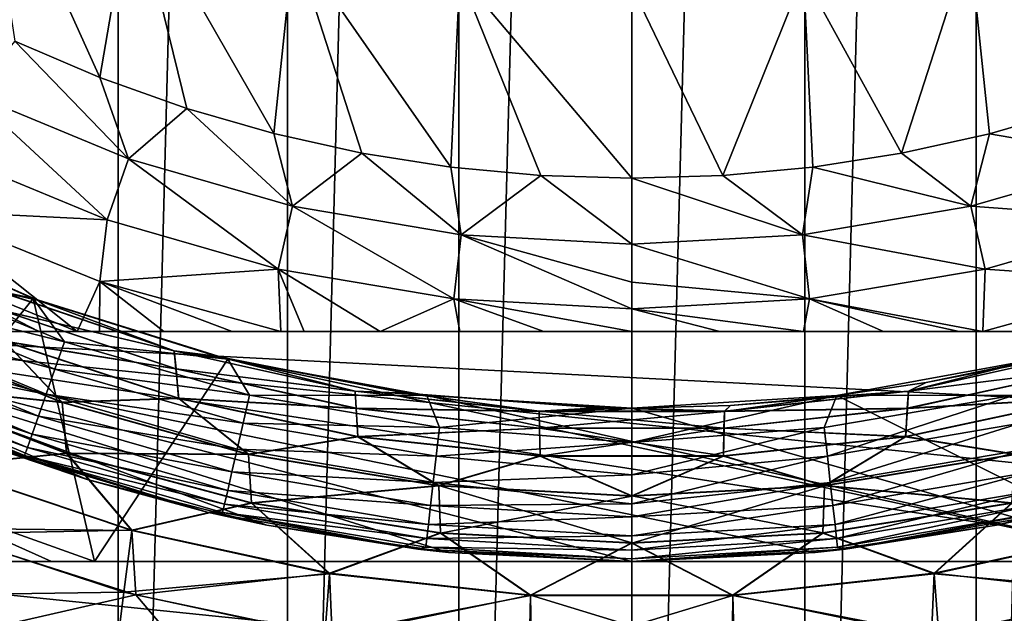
# Model space of a CAD drawing. Header units: metres. Extents: x -44 to 117, y -432 to 89.
# Tile 97 of 256: x -3.99 to 2.43, y -412.59 to -408.72. Entities that reach past the tile are written whole.
import ezdxf

# ---------------------------------------------------------------- set-up
doc = ezdxf.new("R2010")
doc.units = ezdxf.units.M
doc.layers.add('solid_125568', color=7, linetype='CONTINUOUS')

msp = doc.modelspace()

# ---------------------------------------------------------------- linework, layer by layer
at = {"layer": 'solid_125568'}
for points in [[(0, -378.899994, 233.699997), (0, -421.600006, 233.699997), (-1.127945, -421.568909, 233.699997)], [(0, -378.899994, 233.699997), (-1.127945, -421.568909, 233.699997), (-1.127943, -378.931091, 233.699997)], [(1.127945, -378.931091, 233.699997), (0, -421.600006, 233.699997), (0, -378.899994, 233.699997)], [(-1.127943, -378.931091, 233.699997), (-1.127945, -421.568909, 233.699997), (-2.243753, -421.480804, 233.699997)], [(-1.127943, -378.931091, 233.699997), (-2.243753, -421.480804, 233.699997), (-2.243749, -379.019196, 233.699997)], [(1.127943, -421.568909, 233.699997), (0, -421.600006, 233.699997), (1.127945, -378.931091, 233.699997)], [(1.127943, -421.568909, 233.699997), (1.127945, -378.931091, 233.699997), (2.243753, -379.019196, 233.699997)], [(-2.243749, -379.019196, 233.699997), (-2.243753, -421.480804, 233.699997), (-3.347427, -421.335632, 233.699997)], [(-2.243749, -379.019196, 233.699997), (-3.347427, -421.335632, 233.699997), (-3.347419, -379.164368, 233.699997)], [(1.127943, -421.568909, 233.699997), (2.243753, -379.019196, 233.699997), (2.243749, -421.480804, 233.699997)], [(2.243749, -421.480804, 233.699997), (2.243753, -379.019196, 233.699997), (3.347427, -379.164368, 233.699997)], [(-3.347419, -379.164368, 233.699997), (-3.347427, -421.335632, 233.699997), (-4.438964, -421.133453, 233.699997)], [(-3.347419, -379.164368, 233.699997), (-4.438964, -421.133453, 233.699997), (-4.438952, -379.366547, 233.699997)], [(2.243749, -421.480804, 233.699997), (3.347427, -379.164368, 233.699997), (3.347419, -421.335632, 233.699997)], [(-4.251163, -407.360535, 482), (-4.019794, -408.855988, 482), (-3.465147, -409.093201, 482)], [(-3.253839, -407.851563, 482), (-4.251163, -407.360535, 482), (-3.465147, -409.093201, 482)], [(-3.253839, -407.851563, 482), (-3.465147, -409.093201, 482), (-2.899624, -409.295319, 482)], [(-3.253839, -407.851563, 482), (-2.899624, -409.295319, 482), (-2.331428, -409.459686, 482)], [(-2.201307, -408.210022, 482), (-3.253839, -407.851563, 482), (-2.331428, -409.459686, 482)], [(2.898683, -409.295624, 482), (3.253583, -407.851685, 482), (2.201132, -408.210052, 482)], [(-2.201307, -408.210022, 482), (-2.331428, -409.459686, 482), (-1.759305, -409.5867, 482)], [(-2.201307, -408.210022, 482), (-1.759305, -409.5867, 482), (-1.180026, -409.677429, 482)], [(-1.119585, -408.424927, 482), (-2.201307, -408.210022, 482), (-1.180026, -409.677429, 482)], [(1.758621, -409.586853, 482), (2.201132, -408.210052, 482), (1.119493, -408.424957, 482)], [(1.758621, -409.586853, 482), (2.330593, -409.4599, 482), (2.201132, -408.210052, 482)], [(2.330593, -409.4599, 482), (2.898683, -409.295624, 482), (2.201132, -408.210052, 482)], [(-1.119585, -408.424927, 482), (-1.180026, -409.677429, 482), (-0.593591, -409.731873, 482)], [(-1.119585, -408.424927, 482), (0, -409.75, 482), (0, -408.5, 482)], [(-1.119585, -408.424927, 482), (-0.593591, -409.731873, 482), (0, -409.75, 482)], [(0.593325, -409.731903, 482), (1.119493, -408.424957, 482), (0, -408.5, 482)], [(0.593325, -409.731903, 482), (1.179532, -409.677521, 482), (1.119493, -408.424957, 482)], [(1.179532, -409.677521, 482), (1.758621, -409.586853, 482), (1.119493, -408.424957, 482)], [(0, -409.75, 482), (0.593325, -409.731903, 482), (0, -408.5, 482)], [(-4.308948, -409.197632, 481.962555), (-3.280038, -409.62381, 481.962555), (-4.019794, -408.855988, 482)], [(-3.280038, -409.62381, 481.962555), (-3.465147, -409.093201, 482), (-4.019794, -408.855988, 482)], [(-3.280038, -409.62381, 481.962555), (-2.899624, -409.295319, 482), (-3.465147, -409.093201, 482)], [(-4.308948, -409.197632, 481.962555), (-4.49182, -409.577362, 481.850128), (-3.419244, -410.021637, 481.850128)], [(-4.308948, -409.197632, 481.962555), (-3.419244, -410.021637, 481.850128), (-3.280038, -409.62381, 481.962555)], [(-3.280038, -409.62381, 481.962555), (-2.20988, -409.932129, 481.962555), (-2.899624, -409.295319, 482)], [(-2.20988, -409.932129, 481.962555), (-2.331428, -409.459686, 482), (-2.899624, -409.295319, 482)], [(3.280038, -409.62381, 481.962555), (2.898683, -409.295624, 482), (2.330593, -409.4599, 482)], [(-2.20988, -409.932129, 481.962555), (-1.759305, -409.5867, 482), (-2.331428, -409.459686, 482)], [(2.20988, -409.932129, 481.962555), (2.330593, -409.4599, 482), (1.758621, -409.586853, 482)], [(2.20988, -409.932129, 481.962555), (3.280038, -409.62381, 481.962555), (2.330593, -409.4599, 482)], [(-4.603646, -409.96228, 481.666168), (-3.419244, -410.021637, 481.850128), (-4.49182, -409.577362, 481.850128)], [(-2.20988, -409.932129, 481.962555), (-1.111932, -410.118652, 481.962555), (-1.759305, -409.5867, 482)], [(-1.111932, -410.118652, 481.962555), (-1.180026, -409.677429, 482), (-1.759305, -409.5867, 482)], [(2.20988, -409.932129, 481.962555), (1.758621, -409.586853, 482), (1.179532, -409.677521, 482)], [(-3.280038, -409.62381, 481.962555), (-3.419244, -410.021637, 481.850128), (-2.303668, -410.343018, 481.850128)], [(-3.280038, -409.62381, 481.962555), (-2.303668, -410.343018, 481.850128), (-2.20988, -409.932129, 481.962555)], [(2.20988, -409.932129, 481.962555), (3.419244, -410.021637, 481.850128), (3.280038, -409.62381, 481.962555)], [(-1.111932, -410.118652, 481.962555), (-0.593591, -409.731873, 482), (-1.180026, -409.677429, 482)], [(1.111932, -410.118652, 481.962555), (1.179532, -409.677521, 482), (0.593325, -409.731903, 482)], [(1.111932, -410.118652, 481.962555), (2.20988, -409.932129, 481.962555), (1.179532, -409.677521, 482)], [(-1.111932, -410.118652, 481.962555), (0, -410.181122, 481.962555), (-0.593591, -409.731873, 482)], [(0, -410.181122, 481.962555), (0, -409.75, 482), (-0.593591, -409.731873, 482)], [(1.111932, -410.118652, 481.962555), (0.593325, -409.731903, 482), (0, -409.75, 482)], [(0, -410.181122, 481.962555), (1.111932, -410.118652, 481.962555), (0, -409.75, 482)], [(-4.777298, -410.275604, 481.416229), (-3.613839, -410.75, 481.417175), (-4.603646, -409.96228, 481.666168)], [(-4.603646, -409.96228, 481.666168), (-3.46641, -410.423798, 481.666168), (-3.419244, -410.021637, 481.850128)], [(-3.613839, -410.75, 481.417175), (-3.46641, -410.423798, 481.666168), (-4.603646, -409.96228, 481.666168)], [(-2.20988, -409.932129, 481.962555), (-2.303668, -410.343018, 481.850128), (-1.159122, -410.537506, 481.850128)], [(-2.20988, -409.932129, 481.962555), (-1.159122, -410.537506, 481.850128), (-1.111932, -410.118652, 481.962555)], [(1.111932, -410.118652, 481.962555), (2.303668, -410.343018, 481.850128), (2.20988, -409.932129, 481.962555)], [(2.20988, -409.932129, 481.962555), (2.303668, -410.343018, 481.850128), (3.419244, -410.021637, 481.850128)], [(-5.111955, -409.990021, 443), (-3.900343, -410.534363, 443), (-4.857368, -410.336426, 443.019226)], [(-4.88166, -411.756805, 443), (-3.900343, -410.534363, 443), (-5.111955, -409.990021, 443)], [(-5.054808, -410.019806, 261.799988), (-3.906934, -410.532806, 261.799988), (-5.023184, -410.036102, 263.799988)], [(-4.123249, -410.487183, 261.334412), (-3.906934, -410.532806, 261.799988), (-5.054808, -410.019806, 261.799988)], [(-5.023184, -410.036102, 263.799988), (-3.865332, -410.548492, 263.799988), (-4.12346, -410.487732, 264.269318)], [(-3.906934, -410.532806, 261.799988), (-3.865332, -410.548492, 263.799988), (-5.023184, -410.036102, 263.799988)], [(-3.46641, -410.423798, 481.666168), (-2.303668, -410.343018, 481.850128), (-3.419244, -410.021637, 481.850128)], [(3.419244, -410.021637, 481.850128), (2.303668, -410.343018, 481.850128), (3.466312, -410.423828, 481.666168)], [(-1.111932, -410.118652, 481.962555), (-1.159122, -410.537506, 481.850128), (0, -410.6026, 481.850128)], [(-1.111932, -410.118652, 481.962555), (0, -410.6026, 481.850128), (0, -410.427277, 481.906494)], [(-1.111932, -410.118652, 481.962555), (0, -410.427277, 481.906494), (0, -410.181122, 481.962555)], [(0, -410.181122, 481.962555), (1.159122, -410.537506, 481.850128), (1.111932, -410.118652, 481.962555)], [(1.111932, -410.118652, 481.962555), (1.159122, -410.537506, 481.850128), (2.303668, -410.343018, 481.850128)], [(0, -410.427277, 481.906494), (1.159122, -410.537506, 481.850128), (0, -410.181122, 481.962555)], [(-3.863476, -410.75, 481.344177), (-3.613839, -410.75, 481.417175), (-4.777298, -410.275604, 481.416229)], [(-4.230802, -410.75, 481.213287), (-3.863476, -410.75, 481.344177), (-4.777298, -410.275604, 481.416229)], [(-4.93884, -410.505615, 443.076202), (-4.857368, -410.336426, 443.019226), (-3.697504, -410.816864, 443.019226)], [(-3.900343, -410.534363, 443), (-3.697504, -410.816864, 443.019226), (-4.857368, -410.336426, 443.019226)], [(-3.46641, -410.423798, 481.666168), (-2.287098, -410.75, 481.667206), (-2.303668, -410.343018, 481.850128)], [(-1.639923, -410.75, 481.731567), (-1.159122, -410.537506, 481.850128), (-2.303668, -410.343018, 481.850128)], [(-2.134054, -410.75, 481.685242), (-1.639923, -410.75, 481.731567), (-2.303668, -410.343018, 481.850128)], [(-2.287098, -410.75, 481.667206), (-2.134054, -410.75, 481.685242), (-2.303668, -410.343018, 481.850128)], [(2.303668, -410.343018, 481.850128), (1.159122, -410.537506, 481.850128), (2.287097, -410.75, 481.667206)], [(2.303668, -410.343018, 481.850128), (2.287097, -410.75, 481.667206), (3.466312, -410.423828, 481.666168)], [(-3.613839, -410.75, 481.417175), (-3.46857, -410.75, 481.454926), (-3.46641, -410.423798, 481.666168)], [(-3.46857, -410.75, 481.454926), (-3.048585, -410.75, 481.54834), (-3.46641, -410.423798, 481.666168)], [(-2.603749, -410.75, 481.624268), (-2.287098, -410.75, 481.667206), (-3.46641, -410.423798, 481.666168)], [(-3.048585, -410.75, 481.54834), (-2.603749, -410.75, 481.624268), (-3.46641, -410.423798, 481.666168)], [(0, -410.427277, 481.906494), (0, -410.6026, 481.850128), (1.159122, -410.537506, 481.850128)], [(3.466312, -410.423828, 481.666168), (2.287097, -410.75, 481.667206), (2.603706, -410.75, 481.624268)], [(-3.865332, -410.548492, 263.799988), (-2.981056, -410.876709, 264.269318), (-4.12346, -410.487732, 264.269318)], [(-4.110318, -410.611481, 264.727509), (-4.12346, -410.487732, 264.269318), (-2.981056, -410.876709, 264.269318)], [(-4.123249, -410.487183, 261.334412), (-2.980904, -410.87616, 261.334412), (-3.906934, -410.532806, 261.799988)], [(-4.108696, -410.61087, 260.876099), (-2.980904, -410.87616, 261.334412), (-4.123249, -410.487183, 261.334412)], [(-4.93884, -410.505615, 443.076202), (-3.759522, -410.99411, 443.076202), (-5.013916, -410.661499, 443.168762)], [(-4.93884, -410.505615, 443.076202), (-3.697504, -410.816864, 443.019226), (-3.759522, -410.99411, 443.076202)], [(-4.88166, -411.756805, 443), (-3.5, -412.25, 443), (-3.900343, -410.534363, 443)], [(-3.906934, -410.532806, 261.799988), (-2.70802, -410.911469, 261.799988), (-3.865332, -410.548492, 263.799988)], [(-2.980904, -410.87616, 261.334412), (-2.70802, -410.911469, 261.799988), (-3.906934, -410.532806, 261.799988)], [(-3.900343, -410.534363, 443), (-2.632472, -410.930359, 443), (-3.697504, -410.816864, 443.019226)], [(-3.5, -412.25, 443), (-2.632472, -410.930359, 443), (-3.900343, -410.534363, 443)], [(-3.865332, -410.548492, 263.799988), (-2.656266, -410.924469, 263.799988), (-2.981056, -410.876709, 264.269318)], [(-2.70802, -410.911469, 261.799988), (-2.656266, -410.924469, 263.799988), (-3.865332, -410.548492, 263.799988)], [(-1.639923, -410.75, 481.731567), (-1.119822, -410.75, 481.764374), (-1.159122, -410.537506, 481.850128)], [(-1.159122, -410.537506, 481.850128), (0, -410.75, 481.79129), (0, -410.6026, 481.850128)], [(-0.573073, -410.75, 481.784393), (0, -410.75, 481.79129), (-1.159122, -410.537506, 481.850128)], [(-1.119822, -410.75, 481.764374), (-0.573073, -410.75, 481.784393), (-1.159122, -410.537506, 481.850128)], [(1.159122, -410.537506, 481.850128), (0, -410.6026, 481.850128), (1.119789, -410.75, 481.764374)], [(1.159122, -410.537506, 481.850128), (1.119789, -410.75, 481.764374), (1.639881, -410.75, 481.731567)], [(1.159122, -410.537506, 481.850128), (2.134008, -410.75, 481.685242), (2.287097, -410.75, 481.667206)], [(1.159122, -410.537506, 481.850128), (1.639881, -410.75, 481.731567), (2.134008, -410.75, 481.685242)], [(-2.970574, -410.993866, 264.727509), (-4.110318, -410.611481, 264.727509), (-2.981056, -410.876709, 264.269318)], [(-4.086564, -410.814575, 265.162811), (-4.110318, -410.611481, 264.727509), (-2.970574, -410.993866, 264.727509)], [(-4.108696, -410.61087, 260.876099), (-2.96938, -410.992981, 260.876099), (-2.980904, -410.87616, 261.334412)], [(-4.088236, -410.812103, 260.440552), (-2.96938, -410.992981, 260.876099), (-4.108696, -410.61087, 260.876099)], [(0, -410.6026, 481.850128), (0.573053, -410.75, 481.784393), (1.119789, -410.75, 481.764374)], [(0, -410.6026, 481.850128), (0, -410.75, 481.79129), (0.573053, -410.75, 481.784393)], [(-5.013916, -410.661499, 443.168762), (-3.816671, -411.15741, 443.168762), (-5.079704, -410.798126, 443.293304)], [(-3.759522, -410.99411, 443.076202), (-3.816671, -411.15741, 443.168762), (-5.013916, -410.661499, 443.168762)], [(-5.809475, -410.75, 479.5), (5.809475, -410.75, 479.5), (5.783015, -410.75, 479.754913)], [(-5.809475, -410.75, 470), (5.809475, -410.75, 470), (5.809475, -410.75, 479.5)], [(-5.809475, -410.75, 470), (5.809475, -410.75, 479.5), (-5.809475, -410.75, 479.5)], [(-5.809475, -410.75, 479.5), (5.783015, -410.75, 479.754913), (-5.783001, -410.75, 479.754974)], [(-5.809475, -410.75, 470), (0, -412.25, 469.133972), (1.194708, -412.190826, 469.168152)], [(-1.194708, -412.190826, 469.168152), (0, -412.25, 469.133972), (-5.809475, -410.75, 470)], [(-5.809475, -410.75, 470), (1.194708, -412.190826, 469.168152), (2.37762, -412.011932, 469.271423)], [(-5.809475, -410.75, 470), (2.37762, -412.011932, 469.271423), (3.549373, -411.71344, 469.443756)], [(-5.809475, -410.75, 470), (3.549373, -411.71344, 469.443756), (4.693112, -411.292755, 469.686646)], [(-5.809475, -410.75, 470), (4.693112, -411.292755, 469.686646), (5.809475, -410.75, 470)], [(-3.549372, -411.71344, 469.443756), (-5.809475, -410.75, 470), (-4.693112, -411.292755, 469.686646)], [(-2.37762, -412.011932, 469.271423), (-5.809475, -410.75, 470), (-3.549372, -411.71344, 469.443756)], [(-1.194708, -412.190826, 469.168152), (-5.809475, -410.75, 470), (-2.37762, -412.011932, 469.271423)], [(-5.783001, -410.75, 479.754974), (5.783015, -410.75, 479.754913), (5.730691, -410.75, 479.934967)], [(-5.783001, -410.75, 479.754974), (5.730691, -410.75, 479.934967), (-5.703178, -410.75, 480.003204)], [(-5.703178, -410.75, 480.003204), (5.730691, -410.75, 479.934967), (5.56805, -410.75, 480.247345)], [(-5.703178, -410.75, 480.003204), (5.56805, -410.75, 480.247345), (-5.568024, -410.75, 480.247375)], [(-5.568024, -410.75, 480.247375), (5.56805, -410.75, 480.247345), (5.488826, -410.75, 480.356323)], [(-5.568024, -410.75, 480.247375), (5.488826, -410.75, 480.356323), (-5.488829, -410.75, 480.356323)], [(-5.488829, -410.75, 480.356323), (5.488826, -410.75, 480.356323), (5.381689, -410.75, 480.481964)], [(-5.488829, -410.75, 480.356323), (5.381689, -410.75, 480.481964), (-5.381664, -410.75, 480.481995)], [(-5.381664, -410.75, 480.481995), (5.381689, -410.75, 480.481964), (5.151216, -410.75, 480.695557)], [(-5.381664, -410.75, 480.481995), (5.151216, -410.75, 480.695557), (-5.07922, -410.75, 480.751434)], [(-5.07922, -410.75, 480.751434), (5.151216, -410.75, 480.695557), (4.877414, -410.75, 480.890137)], [(-5.07922, -410.75, 480.751434), (4.877414, -410.75, 480.890137), (-4.877393, -410.75, 480.890137)], [(-3.710799, -411.212769, 265.564514), (-4.879204, -410.745026, 265.564514), (-4.086564, -410.814575, 265.162811)], [(-4.847204, -411.096161, 265.922638), (-4.879204, -410.745026, 265.564514), (-3.710799, -411.212769, 265.564514)], [(-4.878975, -410.742706, 260.038544), (-3.710641, -411.21048, 260.038544), (-4.088236, -410.812103, 260.440552)], [(-4.846045, -411.09375, 259.680023), (-3.710641, -411.21048, 260.038544), (-4.878975, -410.742706, 260.038544)], [(-4.877393, -410.75, 480.890137), (4.877414, -410.75, 480.890137), (4.570949, -410.75, 481.0625)], [(-4.877393, -410.75, 480.890137), (4.570949, -410.75, 481.0625), (-4.57094, -410.75, 481.0625)], [(-4.57094, -410.75, 481.0625), (4.570949, -410.75, 481.0625), (4.47429, -410.75, 481.108917)], [(-4.57094, -410.75, 481.0625), (4.47429, -410.75, 481.108917), (-4.474292, -410.75, 481.108917)], [(-4.474292, -410.75, 481.108917), (4.47429, -410.75, 481.108917), (4.230792, -410.75, 481.213318)], [(-4.474292, -410.75, 481.108917), (4.230792, -410.75, 481.213318), (-4.230802, -410.75, 481.213287)], [(-4.230802, -410.75, 481.213287), (4.230792, -410.75, 481.213318), (3.863454, -410.75, 481.344177)], [(-4.230802, -410.75, 481.213287), (3.863454, -410.75, 481.344177), (-3.863476, -410.75, 481.344177)], [(-3.863476, -410.75, 481.344177), (3.863454, -410.75, 481.344177), (3.613838, -410.75, 481.417175)], [(-3.863476, -410.75, 481.344177), (3.613838, -410.75, 481.417175), (-3.613839, -410.75, 481.417175)], [(-3.613839, -410.75, 481.417175), (3.613838, -410.75, 481.417175), (3.468539, -410.75, 481.454926)], [(-3.613839, -410.75, 481.417175), (3.468539, -410.75, 481.454926), (-3.46857, -410.75, 481.454926)], [(-3.46857, -410.75, 481.454926), (3.468539, -410.75, 481.454926), (3.048548, -410.75, 481.54834)], [(-3.46857, -410.75, 481.454926), (3.048548, -410.75, 481.54834), (-3.048585, -410.75, 481.54834)], [(-3.048585, -410.75, 481.54834), (3.048548, -410.75, 481.54834), (2.603706, -410.75, 481.624268)], [(-3.048585, -410.75, 481.54834), (2.603706, -410.75, 481.624268), (-2.603749, -410.75, 481.624268)], [(-2.603749, -410.75, 481.624268), (2.603706, -410.75, 481.624268), (2.287097, -410.75, 481.667206)], [(-2.603749, -410.75, 481.624268), (2.287097, -410.75, 481.667206), (-2.287098, -410.75, 481.667206)], [(-2.287098, -410.75, 481.667206), (2.287097, -410.75, 481.667206), (2.134008, -410.75, 481.685242)], [(-2.287098, -410.75, 481.667206), (2.134008, -410.75, 481.685242), (-2.134054, -410.75, 481.685242)], [(-2.134054, -410.75, 481.685242), (2.134008, -410.75, 481.685242), (1.639881, -410.75, 481.731567)], [(-2.134054, -410.75, 481.685242), (1.639881, -410.75, 481.731567), (-1.639923, -410.75, 481.731567)], [(-1.639923, -410.75, 481.731567), (1.639881, -410.75, 481.731567), (1.119789, -410.75, 481.764374)], [(-1.639923, -410.75, 481.731567), (1.119789, -410.75, 481.764374), (-1.119822, -410.75, 481.764374)], [(-1.119822, -410.75, 481.764374), (1.119789, -410.75, 481.764374), (0.573053, -410.75, 481.784393)], [(-1.119822, -410.75, 481.764374), (0.573053, -410.75, 481.784393), (-0.573073, -410.75, 481.784393)], [(-0.573073, -410.75, 481.784393), (0.573053, -410.75, 481.784393), (0, -410.75, 481.79129)], [(-5.079704, -410.798126, 443.293304), (-3.86675, -411.300537, 443.293304), (-5.133671, -410.910187, 443.445068)], [(-3.816671, -411.15741, 443.168762), (-3.86675, -411.300537, 443.293304), (-5.079704, -410.798126, 443.293304)], [(-4.088236, -410.812103, 260.440552), (-2.953091, -411.183929, 260.440552), (-2.96938, -410.992981, 260.876099)], [(-3.710641, -411.21048, 260.038544), (-2.953091, -411.183929, 260.440552), (-4.088236, -410.812103, 260.440552)], [(-2.951844, -411.186035, 265.162811), (-4.086564, -410.814575, 265.162811), (-2.970574, -410.993866, 264.727509)], [(-3.710799, -411.212769, 265.564514), (-4.086564, -410.814575, 265.162811), (-2.951844, -411.186035, 265.162811)], [(-3.759522, -410.99411, 443.076202), (-3.697504, -410.816864, 443.019226), (-2.491142, -411.164398, 443.019226)], [(-2.632472, -410.930359, 443), (-2.491142, -411.164398, 443.019226), (-3.697504, -410.816864, 443.019226)], [(-2.656266, -410.924469, 263.799988), (-1.803011, -411.138672, 264.269318), (-2.981056, -410.876709, 264.269318)], [(-2.970574, -410.993866, 264.727509), (-2.981056, -410.876709, 264.269318), (-1.803011, -411.138672, 264.269318)], [(-2.980904, -410.87616, 261.334412), (-1.802919, -411.138092, 261.334412), (-2.70802, -410.911469, 261.799988)], [(-2.96938, -410.992981, 260.876099), (-1.802919, -411.138092, 261.334412), (-2.980904, -410.87616, 261.334412)], [(1.802918, -411.138092, 261.334412), (2.980903, -410.87616, 261.334412), (1.918391, -411.081421, 261.799988)], [(2.96938, -410.992981, 260.876099), (2.980903, -410.87616, 261.334412), (1.802918, -411.138092, 261.334412)], [(2.547657, -410.950897, 263.799988), (2.981056, -410.876709, 264.269318), (1.80301, -411.138672, 264.269318)], [(2.970574, -410.993866, 264.727509), (1.80301, -411.138672, 264.269318), (2.981056, -410.876709, 264.269318)], [(2.980903, -410.87616, 261.334412), (2.547657, -410.950897, 261.799988), (1.918391, -411.081421, 261.799988)], [(-5.133671, -410.910187, 443.445068), (-3.907831, -411.417938, 443.445068), (-5.17374, -410.993378, 443.618225)], [(-3.86675, -411.300537, 443.293304), (-3.907831, -411.417938, 443.445068), (-5.133671, -410.910187, 443.445068)], [(3.5, -412.25, 443), (-2.632472, -410.930359, 443), (-3.5, -412.25, 443)], [(-2.70802, -410.911469, 261.799988), (-1.473726, -411.150818, 261.799988), (-2.656266, -410.924469, 263.799988)], [(-1.802919, -411.138092, 261.334412), (-1.473726, -411.150818, 261.799988), (-2.70802, -410.911469, 261.799988)], [(-2.656266, -410.924469, 263.799988), (-1.412006, -411.158997, 263.799988), (-1.803011, -411.138672, 264.269318)], [(-1.473726, -411.150818, 261.799988), (-1.412006, -411.158997, 263.799988), (-2.656266, -410.924469, 263.799988)], [(-2.632472, -410.930359, 443), (-1.33536, -411.167755, 443), (-2.491142, -411.164398, 443.019226)], [(3.5, -412.25, 443), (-1.33536, -411.167755, 443), (-2.632472, -410.930359, 443)], [(1.33536, -411.167755, 443), (2.632472, -410.930359, 443), (2.491142, -411.164398, 443.019226)], [(3.5, -412.25, 443), (2.632472, -410.930359, 443), (1.33536, -411.167755, 443)], [(-5.17374, -410.993378, 443.618225), (-3.938332, -411.505096, 443.618225), (-5.198367, -411.044525, 443.806061)], [(-3.907831, -411.417938, 443.445068), (-3.938332, -411.505096, 443.618225), (-5.17374, -410.993378, 443.618225)], [(-3.759522, -410.99411, 443.076202), (-2.532926, -411.347473, 443.076202), (-3.816671, -411.15741, 443.168762)], [(-3.759522, -410.99411, 443.076202), (-2.491142, -411.164398, 443.019226), (-2.532926, -411.347473, 443.076202)], [(-1.796278, -411.251282, 264.727509), (-2.970574, -410.993866, 264.727509), (-1.803011, -411.138672, 264.269318)], [(-2.951844, -411.186035, 265.162811), (-2.970574, -410.993866, 264.727509), (-1.796278, -411.251282, 264.727509)], [(-2.96938, -410.992981, 260.876099), (-1.795548, -411.250244, 260.876099), (-1.802919, -411.138092, 261.334412)], [(-2.953091, -411.183929, 260.440552), (-1.795548, -411.250244, 260.876099), (-2.96938, -410.992981, 260.876099)], [(1.795548, -411.250244, 260.876099), (2.96938, -410.992981, 260.876099), (1.802918, -411.138092, 261.334412)], [(2.953091, -411.183929, 260.440552), (2.96938, -410.992981, 260.876099), (1.795548, -411.250244, 260.876099)], [(2.970574, -410.993866, 264.727509), (1.796278, -411.251282, 264.727509), (1.80301, -411.138672, 264.269318)], [(2.951844, -411.186035, 265.162811), (1.796278, -411.251282, 264.727509), (2.970574, -410.993866, 264.727509)], [(1.918391, -411.081421, 263.799988), (2.547657, -410.950897, 263.799988), (1.80301, -411.138672, 264.269318)], [(2.547657, -410.950897, 261.799988), (2.547657, -410.950897, 263.799988), (1.918391, -411.081421, 263.799988)], [(1.918391, -411.081421, 261.799988), (2.547657, -410.950897, 261.799988), (1.918391, -411.081421, 263.799988)], [(-5.198367, -411.044525, 443.806061), (-3.957078, -411.558685, 443.806061), (-4.104242, -411.526306, 444)], [(-3.938332, -411.505096, 443.618225), (-3.957078, -411.558685, 443.806061), (-5.198367, -411.044525, 443.806061)], [(-3.68297, -411.544708, 265.922638), (-4.847204, -411.096161, 265.922638), (-3.710799, -411.212769, 265.564514)], [(-4.508389, -411.627899, 266.228424), (-4.847204, -411.096161, 265.922638), (-3.68297, -411.544708, 265.922638)], [(-4.846045, -411.09375, 259.680023), (-3.682088, -411.542206, 259.680023), (-3.710641, -411.21048, 260.038544)], [(-4.507861, -411.624817, 259.373779), (-3.682088, -411.542206, 259.680023), (-4.846045, -411.09375, 259.680023)], [(1.282577, -411.174957, 263.799988), (1.918391, -411.081421, 263.799988), (1.80301, -411.138672, 264.269318)], [(1.918391, -411.081421, 261.799988), (1.918391, -411.081421, 263.799988), (1.282577, -411.174957, 263.799988)], [(1.282577, -411.174957, 261.799988), (1.918391, -411.081421, 261.799988), (1.282577, -411.174957, 263.799988)], [(1.802918, -411.138092, 261.334412), (1.918391, -411.081421, 261.799988), (1.282577, -411.174957, 261.799988)], [(-3.816671, -411.15741, 443.168762), (-2.571429, -411.516174, 443.168762), (-3.86675, -411.300537, 443.293304)], [(-2.532926, -411.347473, 443.076202), (-2.571429, -411.516174, 443.168762), (-3.816671, -411.15741, 443.168762)], [(-2.498516, -411.550873, 265.564514), (-3.710799, -411.212769, 265.564514), (-2.951844, -411.186035, 265.162811)], [(-3.710641, -411.21048, 260.038544), (-2.498417, -411.548615, 260.038544), (-2.953091, -411.183929, 260.440552)], [(-2.953091, -411.183929, 260.440552), (-1.785097, -411.434143, 260.440552), (-1.795548, -411.250244, 260.876099)], [(-2.498417, -411.548615, 260.038544), (-1.785097, -411.434143, 260.440552), (-2.953091, -411.183929, 260.440552)], [(-1.784328, -411.435974, 265.162811), (-2.951844, -411.186035, 265.162811), (-1.796278, -411.251282, 264.727509)], [(-2.498516, -411.550873, 265.564514), (-2.951844, -411.186035, 265.162811), (-1.784328, -411.435974, 265.162811)], [(-2.532926, -411.347473, 443.076202), (-2.491142, -411.164398, 443.019226), (-1.253452, -411.374695, 443.019226)], [(-1.33536, -411.167755, 443), (-1.253452, -411.374695, 443.019226), (-2.491142, -411.164398, 443.019226)], [(-1.412006, -411.158997, 263.799988), (-0.603408, -411.270416, 264.269318), (-1.803011, -411.138672, 264.269318)], [(-1.796278, -411.251282, 264.727509), (-1.803011, -411.138672, 264.269318), (-0.603408, -411.270416, 264.269318)], [(-1.802919, -411.138092, 261.334412), (-0.603378, -411.269836, 261.334412), (-1.473726, -411.150818, 261.799988)], [(-1.795548, -411.250244, 260.876099), (-0.603378, -411.269836, 261.334412), (-1.802919, -411.138092, 261.334412)], [(-1.473726, -411.150818, 261.799988), (-0.22018, -411.247803, 261.799988), (-1.412006, -411.158997, 263.799988)], [(-0.603378, -411.269836, 261.334412), (-0.22018, -411.247803, 261.799988), (-1.473726, -411.150818, 261.799988)], [(-1.412006, -411.158997, 263.799988), (-0.149038, -411.248993, 263.799988), (-0.603408, -411.270416, 264.269318)], [(-0.22018, -411.247803, 261.799988), (-0.149038, -411.248993, 263.799988), (-1.412006, -411.158997, 263.799988)], [(-1.33536, -411.167755, 443), (0, -411.25, 443), (-1.253452, -411.374695, 443.019226)], [(3.5, -412.25, 443), (0, -411.25, 443), (-1.33536, -411.167755, 443)], [(1.33536, -411.167755, 443), (0, -411.472534, 443.025085), (0, -411.25, 443)], [(1.33536, -411.167755, 443), (1.253452, -411.374695, 443.019226), (0, -411.472534, 443.025085)], [(3.5, -412.25, 443), (1.33536, -411.167755, 443), (0, -411.25, 443)], [(0.603377, -411.269836, 261.334412), (1.802918, -411.138092, 261.334412), (0.642385, -411.231232, 261.799988)], [(1.795548, -411.250244, 260.876099), (1.802918, -411.138092, 261.334412), (0.603377, -411.269836, 261.334412)], [(1.282577, -411.174957, 263.799988), (1.80301, -411.138672, 264.269318), (0.603408, -411.270416, 264.269318)], [(1.796278, -411.251282, 264.727509), (0.603408, -411.270416, 264.269318), (1.80301, -411.138672, 264.269318)], [(0.642385, -411.231232, 263.799988), (1.282577, -411.174957, 263.799988), (0.603408, -411.270416, 264.269318)], [(1.802918, -411.138092, 261.334412), (1.282577, -411.174957, 261.799988), (0.642385, -411.231232, 261.799988)], [(1.282577, -411.174957, 261.799988), (1.282577, -411.174957, 263.799988), (0.642385, -411.231232, 263.799988)], [(0.642385, -411.231232, 261.799988), (1.282577, -411.174957, 261.799988), (0.642385, -411.231232, 263.799988)], [(1.33536, -411.167755, 443), (2.491142, -411.164398, 443.019226), (1.253452, -411.374695, 443.019226)], [(1.274477, -411.561279, 443.076202), (1.253452, -411.374695, 443.019226), (2.491142, -411.164398, 443.019226)], [(1.274477, -411.561279, 443.076202), (2.491142, -411.164398, 443.019226), (2.532926, -411.347473, 443.076202)], [(2.951844, -411.186035, 265.162811), (1.784328, -411.435974, 265.162811), (1.796278, -411.251282, 264.727509)], [(2.498516, -411.550873, 265.564514), (1.784328, -411.435974, 265.162811), (2.951844, -411.186035, 265.162811)], [(1.785097, -411.434143, 260.440552), (2.953091, -411.183929, 260.440552), (1.795548, -411.250244, 260.876099)], [(2.498417, -411.548615, 260.038544), (2.953091, -411.183929, 260.440552), (1.785097, -411.434143, 260.440552)], [(-3.68297, -411.544708, 265.922638), (-3.710799, -411.212769, 265.564514), (-2.498516, -411.550873, 265.564514)], [(-3.682088, -411.542206, 259.680023), (-2.498417, -411.548615, 260.038544), (-3.710641, -411.21048, 260.038544)], [(-0.60109, -411.380768, 264.727509), (-1.796278, -411.251282, 264.727509), (-0.603408, -411.270416, 264.269318)], [(-1.784328, -411.435974, 265.162811), (-1.796278, -411.251282, 264.727509), (-0.60109, -411.380768, 264.727509)], [(-1.795548, -411.250244, 260.876099), (-0.600844, -411.379608, 260.876099), (-0.603378, -411.269836, 261.334412)], [(-1.785097, -411.434143, 260.440552), (-0.600844, -411.379608, 260.876099), (-1.795548, -411.250244, 260.876099)], [(0, -411.25, 443), (0, -411.472534, 443.025085), (-1.253452, -411.374695, 443.019226)], [(-0.149038, -411.248993, 263.799988), (0, -411.25, 263.799988), (-0.603408, -411.270416, 264.269318)], [(0, -411.25, 263.799988), (0.603408, -411.270416, 264.269318), (-0.603408, -411.270416, 264.269318)], [(-0.603378, -411.269836, 261.334412), (0.603377, -411.269836, 261.334412), (-0.22018, -411.247803, 261.799988)], [(-0.22018, -411.247803, 261.799988), (-0.110095, -411.249451, 261.799988), (-0.149038, -411.248993, 263.799988)], [(0.603377, -411.269836, 261.334412), (-0.110095, -411.249451, 261.799988), (-0.22018, -411.247803, 261.799988)], [(-0.110095, -411.249451, 261.799988), (0, -411.25, 263.799988), (-0.149038, -411.248993, 263.799988)], [(-0.110095, -411.249451, 261.799988), (0, -411.25, 261.799988), (0, -411.25, 263.799988)], [(0.603377, -411.269836, 261.334412), (0, -411.25, 261.799988), (-0.110095, -411.249451, 261.799988)], [(0, -411.25, 263.799988), (0.642385, -411.231232, 263.799988), (0.603408, -411.270416, 264.269318)], [(0.642385, -411.231232, 261.799988), (0.642385, -411.231232, 263.799988), (0, -411.25, 263.799988)], [(0, -411.25, 261.799988), (0.642385, -411.231232, 261.799988), (0, -411.25, 263.799988)], [(0.603377, -411.269836, 261.334412), (0.642385, -411.231232, 261.799988), (0, -411.25, 261.799988)], [(0.600844, -411.379608, 260.876099), (1.795548, -411.250244, 260.876099), (0.603377, -411.269836, 261.334412)], [(1.785097, -411.434143, 260.440552), (1.795548, -411.250244, 260.876099), (0.600844, -411.379608, 260.876099)], [(1.796278, -411.251282, 264.727509), (0.60109, -411.380768, 264.727509), (0.603408, -411.270416, 264.269318)], [(1.784328, -411.435974, 265.162811), (0.60109, -411.380768, 264.727509), (1.796278, -411.251282, 264.727509)], [(-4.104242, -411.526306, 444), (-3.549372, -411.71344, 469.443756), (-4.693112, -411.292755, 469.686646)], [(-3.86675, -411.300537, 443.293304), (-2.605169, -411.664001, 443.293304), (-3.907831, -411.417938, 443.445068)], [(-2.571429, -411.516174, 443.168762), (-2.605169, -411.664001, 443.293304), (-3.86675, -411.300537, 443.293304)], [(-0.60109, -411.380768, 264.727509), (-0.603408, -411.270416, 264.269318), (0.603408, -411.270416, 264.269318)], [(0.600844, -411.379608, 260.876099), (0.603377, -411.269836, 261.334412), (-0.603378, -411.269836, 261.334412)], [(-0.600844, -411.379608, 260.876099), (0.600844, -411.379608, 260.876099), (-0.603378, -411.269836, 261.334412)], [(0.60109, -411.380768, 264.727509), (-0.60109, -411.380768, 264.727509), (0.603408, -411.270416, 264.269318)], [(-2.532926, -411.347473, 443.076202), (-1.274477, -411.561279, 443.076202), (-2.571429, -411.516174, 443.168762)], [(-2.532926, -411.347473, 443.076202), (-1.253452, -411.374695, 443.019226), (-1.274477, -411.561279, 443.076202)], [(-1.785097, -411.434143, 260.440552), (-0.597247, -411.559937, 260.440552), (-0.600844, -411.379608, 260.876099)], [(-0.596987, -411.561676, 265.162811), (-1.784328, -411.435974, 265.162811), (-0.60109, -411.380768, 264.727509)], [(-1.274477, -411.561279, 443.076202), (-1.253452, -411.374695, 443.019226), (0, -411.472534, 443.025085)], [(-0.596987, -411.561676, 265.162811), (-0.60109, -411.380768, 264.727509), (0.60109, -411.380768, 264.727509)], [(0.597247, -411.559937, 260.440552), (0.600844, -411.379608, 260.876099), (-0.600844, -411.379608, 260.876099)], [(-0.597247, -411.559937, 260.440552), (0.597247, -411.559937, 260.440552), (-0.600844, -411.379608, 260.876099)], [(0.596987, -411.561676, 265.162811), (-0.596987, -411.561676, 265.162811), (0.60109, -411.380768, 264.727509)], [(1.253452, -411.374695, 443.019226), (0, -411.683899, 443.09903), (0, -411.472534, 443.025085)], [(1.274477, -411.561279, 443.076202), (0, -411.683899, 443.09903), (1.253452, -411.374695, 443.019226)], [(1.784328, -411.435974, 265.162811), (0.596987, -411.561676, 265.162811), (0.60109, -411.380768, 264.727509)], [(0.597247, -411.559937, 260.440552), (1.785097, -411.434143, 260.440552), (0.600844, -411.379608, 260.876099)], [(1.274477, -411.561279, 443.076202), (2.532926, -411.347473, 443.076202), (1.29385, -411.733246, 443.168762)], [(2.532926, -411.347473, 443.076202), (2.571429, -411.516174, 443.168762), (1.29385, -411.733246, 443.168762)], [(-3.907831, -411.417938, 443.445068), (-2.632847, -411.785248, 443.445068), (-3.938332, -411.505096, 443.618225)], [(-2.605169, -411.664001, 443.293304), (-2.632847, -411.785248, 443.445068), (-3.907831, -411.417938, 443.445068)], [(-1.256688, -411.755341, 265.564514), (-2.498516, -411.550873, 265.564514), (-1.784328, -411.435974, 265.162811)], [(-2.498417, -411.548615, 260.038544), (-1.25664, -411.753143, 260.038544), (-1.785097, -411.434143, 260.440552)], [(-1.25664, -411.753143, 260.038544), (-0.597247, -411.559937, 260.440552), (-1.785097, -411.434143, 260.440552)], [(-1.256688, -411.755341, 265.564514), (-1.784328, -411.435974, 265.162811), (-0.596987, -411.561676, 265.162811)], [(1.256688, -411.755341, 265.564514), (0.596987, -411.561676, 265.162811), (1.784328, -411.435974, 265.162811)], [(1.25664, -411.753143, 260.038544), (1.785097, -411.434143, 260.440552), (0.597247, -411.559937, 260.440552)], [(1.25664, -411.753143, 260.038544), (2.498417, -411.548615, 260.038544), (1.785097, -411.434143, 260.440552)], [(2.498516, -411.550873, 265.564514), (1.256688, -411.755341, 265.564514), (1.784328, -411.435974, 265.162811)], [(-3.938332, -411.505096, 443.618225), (-2.653396, -411.875275, 443.618225), (-3.957078, -411.558685, 443.806061)], [(-2.632847, -411.785248, 443.445068), (-2.653396, -411.875275, 443.618225), (-3.938332, -411.505096, 443.618225)], [(-2.571429, -411.516174, 443.168762), (-1.29385, -411.733246, 443.168762), (-2.605169, -411.664001, 443.293304)], [(-1.274477, -411.561279, 443.076202), (-1.29385, -411.733246, 443.168762), (-2.571429, -411.516174, 443.168762)], [(0, -411.472534, 443.025085), (0, -411.683899, 443.09903), (-1.274477, -411.561279, 443.076202)], [(1.29385, -411.733246, 443.168762), (2.571429, -411.516174, 443.168762), (1.310827, -411.883911, 443.293304)], [(2.571429, -411.516174, 443.168762), (2.605169, -411.664001, 443.293304), (1.310827, -411.883911, 443.293304)], [(-3.258185, -412.046875, 266.228424), (-4.508389, -411.627899, 266.228424), (-3.68297, -411.544708, 265.922638)], [(-4.507861, -411.624817, 259.373779), (-3.257814, -412.043823, 259.373779), (-3.682088, -411.542206, 259.680023)], [(-4.104242, -411.526306, 444), (-2.76739, -411.926544, 444), (-3.549372, -411.71344, 469.443756)], [(-3.957078, -411.558685, 443.806061), (-2.76739, -411.926544, 444), (-4.104242, -411.526306, 444)], [(-3.957078, -411.558685, 443.806061), (-2.666027, -411.930634, 443.806061), (-2.76739, -411.926544, 444)], [(-2.653396, -411.875275, 443.618225), (-2.666027, -411.930634, 443.806061), (-3.957078, -411.558685, 443.806061)], [(-2.478116, -411.868683, 265.922638), (-3.68297, -411.544708, 265.922638), (-2.498516, -411.550873, 265.564514)], [(-3.258185, -412.046875, 266.228424), (-3.68297, -411.544708, 265.922638), (-2.478116, -411.868683, 265.922638)], [(-3.682088, -411.542206, 259.680023), (-2.477521, -411.866089, 259.680023), (-2.498417, -411.548615, 260.038544)], [(-3.257814, -412.043823, 259.373779), (-2.477521, -411.866089, 259.680023), (-3.682088, -411.542206, 259.680023)], [(-2.478116, -411.868683, 265.922638), (-2.498516, -411.550873, 265.564514), (-1.256688, -411.755341, 265.564514)], [(-2.477521, -411.866089, 259.680023), (-1.25664, -411.753143, 260.038544), (-2.498417, -411.548615, 260.038544)], [(-1.274477, -411.561279, 443.076202), (0, -411.683899, 443.09903), (-1.29385, -411.733246, 443.168762)], [(0, -411.823792, 265.564514), (-1.256688, -411.755341, 265.564514), (-0.596987, -411.561676, 265.162811)], [(-1.25664, -411.753143, 260.038544), (0, -411.821564, 260.038544), (-0.597247, -411.559937, 260.440552)], [(0, -411.821564, 260.038544), (0.597247, -411.559937, 260.440552), (-0.597247, -411.559937, 260.440552)], [(0, -411.823792, 265.564514), (-0.596987, -411.561676, 265.162811), (0.596987, -411.561676, 265.162811)], [(0, -411.821564, 260.038544), (1.25664, -411.753143, 260.038544), (0.597247, -411.559937, 260.440552)], [(1.274477, -411.561279, 443.076202), (0, -411.873505, 443.21817), (0, -411.683899, 443.09903)], [(1.274477, -411.561279, 443.076202), (1.29385, -411.733246, 443.168762), (0, -411.873505, 443.21817)], [(1.256688, -411.755341, 265.564514), (0, -411.823792, 265.564514), (0.596987, -411.561676, 265.162811)], [(2.477521, -411.866089, 259.680023), (2.498417, -411.548615, 260.038544), (1.25664, -411.753143, 260.038544)], [(2.478116, -411.868683, 265.922638), (1.256688, -411.755341, 265.564514), (2.498516, -411.550873, 265.564514)], [(-4.581065, -412.031219, 266.474304), (-4.508389, -411.627899, 266.228424), (-3.258185, -412.046875, 266.228424)], [(-4.475985, -412.067963, 259.127411), (-3.257814, -412.043823, 259.373779), (-4.507861, -411.624817, 259.373779)], [(-2.76739, -411.926544, 444), (-2.37762, -412.011932, 469.271423), (-3.549372, -411.71344, 469.443756)], [(-2.605169, -411.664001, 443.293304), (-1.310827, -411.883911, 443.293304), (-2.632847, -411.785248, 443.445068)], [(-1.29385, -411.733246, 443.168762), (-1.310827, -411.883911, 443.293304), (-2.605169, -411.664001, 443.293304)], [(0, -411.683899, 443.09903), (0, -411.873505, 443.21817), (-1.29385, -411.733246, 443.168762)], [(1.310827, -411.883911, 443.293304), (2.605169, -411.664001, 443.293304), (1.324753, -412.007507, 443.445068)], [(2.605169, -411.664001, 443.293304), (2.632847, -411.785248, 443.445068), (1.324753, -412.007507, 443.445068)], [(3.549373, -411.71344, 469.443756), (2.37762, -412.011932, 469.271423), (2.76739, -411.926544, 444)], [(-4.88166, -411.756805, 443), (-3.781357, -412.25, 442.996857), (-3.5, -412.25, 443)], [(-4.88166, -411.756805, 443), (-4.142405, -412.25, 442.980774), (-3.781357, -412.25, 442.996857)], [(-1.245929, -412.064484, 265.922638), (-2.478116, -411.868683, 265.922638), (-1.256688, -411.755341, 265.564514)], [(-2.477521, -411.866089, 259.680023), (-1.24563, -412.061859, 259.680023), (-1.25664, -411.753143, 260.038544)], [(-1.29385, -411.733246, 443.168762), (0, -411.873505, 443.21817), (-1.310827, -411.883911, 443.293304)], [(-1.245929, -412.064484, 265.922638), (-1.256688, -411.755341, 265.564514), (0, -411.823792, 265.564514)], [(0, -412.12735, 259.680023), (0, -411.821564, 260.038544), (-1.25664, -411.753143, 260.038544)], [(-1.24563, -412.061859, 259.680023), (0, -412.12735, 259.680023), (-1.25664, -411.753143, 260.038544)], [(1.29385, -411.733246, 443.168762), (0, -411.95752, 443.293304), (0, -411.873505, 443.21817)], [(1.29385, -411.733246, 443.168762), (1.310827, -411.883911, 443.293304), (0, -411.95752, 443.293304)], [(1.24563, -412.061859, 259.680023), (1.25664, -411.753143, 260.038544), (0, -411.821564, 260.038544)], [(0, -412.130005, 265.922638), (0, -411.823792, 265.564514), (1.256688, -411.755341, 265.564514)], [(1.245929, -412.064484, 265.922638), (0, -412.130005, 265.922638), (1.256688, -411.755341, 265.564514)], [(1.24563, -412.061859, 259.680023), (2.477521, -411.866089, 259.680023), (1.25664, -411.753143, 260.038544)], [(2.478116, -411.868683, 265.922638), (1.245929, -412.064484, 265.922638), (1.256688, -411.755341, 265.564514)], [(-2.632847, -411.785248, 443.445068), (-1.324753, -412.007507, 443.445068), (-2.653396, -411.875275, 443.618225)], [(-1.310827, -411.883911, 443.293304), (-1.324753, -412.007507, 443.445068), (-2.632847, -411.785248, 443.445068)], [(0, -412.130005, 265.922638), (-1.245929, -412.064484, 265.922638), (0, -411.823792, 265.564514)], [(0, -412.12735, 259.680023), (1.24563, -412.061859, 259.680023), (0, -411.821564, 260.038544)], [(1.324753, -412.007507, 443.445068), (2.632847, -411.785248, 443.445068), (1.335093, -412.099274, 443.618225)], [(2.632847, -411.785248, 443.445068), (2.653396, -411.875275, 443.618225), (1.335093, -412.099274, 443.618225)], [(-1.970163, -412.328918, 266.228424), (-3.258185, -412.046875, 266.228424), (-2.478116, -411.868683, 265.922638)], [(-3.257814, -412.043823, 259.373779), (-1.969942, -412.325867, 259.373779), (-2.477521, -411.866089, 259.680023)], [(-2.653396, -411.875275, 443.618225), (-1.335093, -412.099274, 443.618225), (-2.666027, -411.930634, 443.806061)], [(-1.324753, -412.007507, 443.445068), (-1.335093, -412.099274, 443.618225), (-2.653396, -411.875275, 443.618225)], [(-1.970163, -412.328918, 266.228424), (-2.478116, -411.868683, 265.922638), (-1.245929, -412.064484, 265.922638)], [(-1.969942, -412.325867, 259.373779), (-1.24563, -412.061859, 259.680023), (-2.477521, -411.866089, 259.680023)], [(-1.310827, -411.883911, 443.293304), (0, -411.95752, 443.293304), (-1.324753, -412.007507, 443.445068)], [(0, -411.873505, 443.21817), (0, -411.95752, 443.293304), (-1.310827, -411.883911, 443.293304)], [(1.310827, -411.883911, 443.293304), (1.324753, -412.007507, 443.445068), (0, -412.081909, 443.445068)], [(1.310827, -411.883911, 443.293304), (0, -412.081909, 443.445068), (0, -411.95752, 443.293304)], [(1.969942, -412.325867, 259.373779), (2.477521, -411.866089, 259.680023), (1.24563, -412.061859, 259.680023)], [(1.970163, -412.328918, 266.228424), (1.245929, -412.064484, 265.922638), (2.478116, -411.868683, 265.922638)], [(1.335093, -412.099274, 443.618225), (2.653396, -411.875275, 443.618225), (1.341448, -412.15567, 443.806061)], [(2.653396, -411.875275, 443.618225), (2.666027, -411.930634, 443.806061), (1.341448, -412.15567, 443.806061)], [(1.969942, -412.325867, 259.373779), (3.257814, -412.043823, 259.373779), (2.477521, -411.866089, 259.680023)], [(3.258185, -412.046875, 266.228424), (1.970163, -412.328918, 266.228424), (2.478116, -411.868683, 265.922638)], [(-2.76739, -411.926544, 444), (-1.393115, -412.168854, 444), (-2.37762, -412.011932, 469.271423)], [(-2.666027, -411.930634, 443.806061), (-1.393115, -412.168854, 444), (-2.76739, -411.926544, 444)], [(-2.666027, -411.930634, 443.806061), (-1.341448, -412.15567, 443.806061), (-1.393115, -412.168854, 444)], [(-1.335093, -412.099274, 443.618225), (-1.341448, -412.15567, 443.806061), (-2.666027, -411.930634, 443.806061)], [(0, -411.95752, 443.293304), (0, -412.081909, 443.445068), (-1.324753, -412.007507, 443.445068)], [(1.341448, -412.15567, 443.806061), (2.666027, -411.930634, 443.806061), (1.393115, -412.168854, 444)], [(2.37762, -412.011932, 469.271423), (1.393115, -412.168854, 444), (2.76739, -411.926544, 444)], [(2.666027, -411.930634, 443.806061), (2.76739, -411.926544, 444), (1.393115, -412.168854, 444)], [(-4.658731, -412.468018, 266.654175), (-4.581065, -412.031219, 266.474304), (-3.309393, -412.449646, 266.474304)], [(-3.309393, -412.449646, 266.474304), (-4.581065, -412.031219, 266.474304), (-3.258185, -412.046875, 266.228424)], [(-1.393115, -412.168854, 444), (-1.194708, -412.190826, 469.168152), (-2.37762, -412.011932, 469.271423)], [(-1.324753, -412.007507, 443.445068), (0, -412.081909, 443.445068), (-1.335093, -412.099274, 443.618225)], [(1.324753, -412.007507, 443.445068), (1.335093, -412.099274, 443.618225), (0, -412.174255, 443.618225)], [(1.324753, -412.007507, 443.445068), (0, -412.174255, 443.618225), (0, -412.081909, 443.445068)], [(2.37762, -412.011932, 469.271423), (1.194708, -412.190826, 469.168152), (1.393115, -412.168854, 444)], [(-4.475985, -412.067963, 259.127411), (-3.231757, -412.46698, 259.127411), (-3.257814, -412.043823, 259.373779)], [(-4.096433, -412.664093, 258.946991), (-3.231757, -412.46698, 259.127411), (-4.475985, -412.067963, 259.127411)], [(-3.309393, -412.449646, 266.474304), (-3.258185, -412.046875, 266.228424), (-1.970163, -412.328918, 266.228424)], [(-3.231757, -412.46698, 259.127411), (-1.969942, -412.325867, 259.373779), (-3.257814, -412.043823, 259.373779)], [(-0.659272, -412.470795, 266.228424), (-1.970163, -412.328918, 266.228424), (-1.245929, -412.064484, 265.922638)], [(-1.969942, -412.325867, 259.373779), (-0.659199, -412.467743, 259.373779), (-1.24563, -412.061859, 259.680023)], [(-1.335093, -412.099274, 443.618225), (0, -412.174255, 443.618225), (-1.341448, -412.15567, 443.806061)], [(0, -412.081909, 443.445068), (0, -412.174255, 443.618225), (-1.335093, -412.099274, 443.618225)], [(-0.659272, -412.470795, 266.228424), (-1.245929, -412.064484, 265.922638), (0, -412.130005, 265.922638)], [(-0.659199, -412.467743, 259.373779), (0, -412.12735, 259.680023), (-1.24563, -412.061859, 259.680023)], [(0.659199, -412.467743, 259.373779), (1.24563, -412.061859, 259.680023), (0, -412.12735, 259.680023)], [(0.659272, -412.470795, 266.228424), (0, -412.130005, 265.922638), (1.245929, -412.064484, 265.922638)], [(1.335093, -412.099274, 443.618225), (1.341448, -412.15567, 443.806061), (0, -412.231018, 443.806061)], [(1.335093, -412.099274, 443.618225), (0, -412.231018, 443.806061), (0, -412.174255, 443.618225)], [(0.659199, -412.467743, 259.373779), (1.969942, -412.325867, 259.373779), (1.24563, -412.061859, 259.680023)], [(1.970163, -412.328918, 266.228424), (0.659272, -412.470795, 266.228424), (1.245929, -412.064484, 265.922638)], [(3.231756, -412.46698, 259.127411), (3.257814, -412.043823, 259.373779), (1.969942, -412.325867, 259.373779)], [(3.309393, -412.449646, 266.474304), (1.970163, -412.328918, 266.228424), (3.258185, -412.046875, 266.228424)], [(-1.341448, -412.15567, 443.806061), (0, -412.231018, 443.806061), (-1.393115, -412.168854, 444)], [(0, -412.174255, 443.618225), (0, -412.231018, 443.806061), (-1.341448, -412.15567, 443.806061)], [(0.659272, -412.470795, 266.228424), (-0.659272, -412.470795, 266.228424), (0, -412.130005, 265.922638)], [(-0.659199, -412.467743, 259.373779), (0.659199, -412.467743, 259.373779), (0, -412.12735, 259.680023)], [(1.341448, -412.15567, 443.806061), (1.393115, -412.168854, 444), (0, -412.25, 444)], [(1.341448, -412.15567, 443.806061), (0, -412.25, 444), (0, -412.231018, 443.806061)], [(-1.393115, -412.168854, 444), (0, -412.25, 444), (-1.194708, -412.190826, 469.168152)], [(0, -412.231018, 443.806061), (0, -412.25, 444), (-1.393115, -412.168854, 444)], [(-1.194708, -412.190826, 469.168152), (0, -412.25, 444), (0, -412.25, 469.133972)], [(0, -412.25, 469.133972), (0, -412.25, 444), (1.393115, -412.168854, 444)], [(1.194708, -412.190826, 469.168152), (0, -412.25, 469.133972), (1.393115, -412.168854, 444)], [(-6.339452, -412.89621, 436.85379), (6.492304, -413.549988, 436.200012), (-6.184657, -412.25, 437.5)], [(-6.184659, -412.25, 442), (-6.184657, -412.25, 437.5), (6.184663, -412.25, 437.5)], [(-6.163323, -412.25, 442.135803), (-6.184659, -412.25, 442), (6.184663, -412.25, 437.5)], [(-6.184657, -412.25, 437.5), (6.492304, -413.549988, 436.200012), (6.184663, -412.25, 437.5)], [(-6.016808, -412.25, 442.381653), (-6.163323, -412.25, 442.135803), (6.184663, -412.25, 437.5)], [(-5.891991, -412.25, 442.496155), (-6.016808, -412.25, 442.381653), (6.184663, -412.25, 437.5)], [(-5.584743, -412.25, 442.677307), (-5.891991, -412.25, 442.496155), (6.184663, -412.25, 437.5)], [(-5.405401, -412.25, 442.750122), (-5.584743, -412.25, 442.677307), (6.184663, -412.25, 437.5)], [(-5.211973, -412.25, 442.812592), (-5.405401, -412.25, 442.750122), (6.184663, -412.25, 437.5)], [(-5.004682, -412.25, 442.864929), (-5.211973, -412.25, 442.812592), (6.184663, -412.25, 437.5)], [(-4.784761, -412.25, 442.908173), (-5.004682, -412.25, 442.864929), (6.184663, -412.25, 437.5)], [(-4.552204, -412.25, 442.942383), (-4.784761, -412.25, 442.908173), (6.184663, -412.25, 437.5)], [(-4.307475, -412.25, 442.968353), (-4.552204, -412.25, 442.942383), (6.184663, -412.25, 437.5)], [(-4.142405, -412.25, 442.980774), (-4.307475, -412.25, 442.968353), (6.184663, -412.25, 437.5)], [(-3.781357, -412.25, 442.996857), (-4.142405, -412.25, 442.980774), (6.184663, -412.25, 437.5)], [(-3.5, -412.25, 443), (-3.781357, -412.25, 442.996857), (6.184663, -412.25, 437.5)], [(3.5, -412.25, 443), (-3.5, -412.25, 443), (6.184663, -412.25, 437.5)], [(-2.000601, -412.731232, 266.474304), (-3.309393, -412.449646, 266.474304), (-1.970163, -412.328918, 266.228424)], [(-3.231757, -412.46698, 259.127411), (-1.952978, -412.735382, 259.127411), (-1.969942, -412.325867, 259.373779)], [(-2.000601, -412.731232, 266.474304), (-1.970163, -412.328918, 266.228424), (-0.659272, -412.470795, 266.228424)], [(-1.952978, -412.735382, 259.127411), (-0.659199, -412.467743, 259.373779), (-1.969942, -412.325867, 259.373779)], [(1.952978, -412.735382, 259.127411), (1.969942, -412.325867, 259.373779), (0.659199, -412.467743, 259.373779)], [(2.000601, -412.731232, 266.474304), (0.659272, -412.470795, 266.228424), (1.970163, -412.328918, 266.228424)], [(1.952978, -412.735382, 259.127411), (3.231756, -412.46698, 259.127411), (1.969942, -412.325867, 259.373779)], [(3.309393, -412.449646, 266.474304), (2.000601, -412.731232, 266.474304), (1.970163, -412.328918, 266.228424)], [(-4.658731, -412.468018, 266.654175), (-3.309393, -412.449646, 266.474304), (-3.364155, -412.885925, 266.654175)], [(-4.658731, -412.468018, 266.654175), (-3.364155, -412.885925, 266.654175), (-4.323911, -413.075134, 266.763641)], [(-4.096433, -412.664093, 258.946991), (-2.756893, -413.028503, 258.946991), (-3.231757, -412.46698, 259.127411)], [(-3.364155, -412.885925, 266.654175), (-3.309393, -412.449646, 266.474304), (-2.000601, -412.731232, 266.474304)], [(-2.756893, -413.028503, 258.946991), (-1.952978, -412.735382, 259.127411), (-3.231757, -412.46698, 259.127411)], [(-0.66937, -412.872803, 266.474304), (-2.000601, -412.731232, 266.474304), (-0.659272, -412.470795, 266.228424)], [(-1.952978, -412.735382, 259.127411), (-0.653321, -412.8703, 259.127411), (-0.659199, -412.467743, 259.373779)], [(-0.66937, -412.872803, 266.474304), (-0.659272, -412.470795, 266.228424), (0.659272, -412.470795, 266.228424)], [(0.66937, -412.872803, 266.474304), (-0.66937, -412.872803, 266.474304), (0.659272, -412.470795, 266.228424)], [(0.653321, -412.8703, 259.127411), (0.659199, -412.467743, 259.373779), (-0.659199, -412.467743, 259.373779)], [(-0.653321, -412.8703, 259.127411), (0.653321, -412.8703, 259.127411), (-0.659199, -412.467743, 259.373779)], [(0.653321, -412.8703, 259.127411), (1.952978, -412.735382, 259.127411), (0.659199, -412.467743, 259.373779)], [(2.000601, -412.731232, 266.474304), (0.66937, -412.872803, 266.474304), (0.659272, -412.470795, 266.228424)], [(2.756893, -413.028503, 258.946991), (3.231756, -412.46698, 259.127411), (1.952978, -412.735382, 259.127411)], [(3.364155, -412.885925, 266.654175), (2.000601, -412.731232, 266.474304), (3.309393, -412.449646, 266.474304)]]:
    msp.add_3dface(points, dxfattribs=at)

doc.saveas('drawing.dxf')
